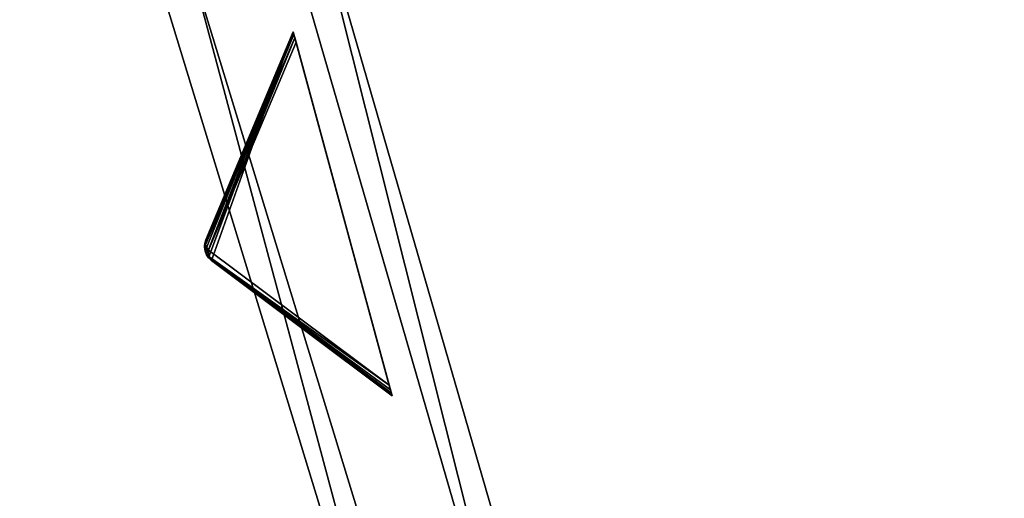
# Model space of a CAD drawing. Extents: x 0 to 712, y 0 to 712.
# Tile 9 of 256: x 2 to 58, y 250 to 277. Entities that reach past the tile are written whole.
import ezdxf

# ---------------------------------------------------------------- set-up
doc = ezdxf.new("R2010")
doc.units = 0
doc.header["$LTSCALE"] = 25.4
doc.layers.get('0').update_dxf_attribs({"color": 13, "linetype": 'CONTINUOUS'})

# ---------------------------------------------------------------- blocks, each defined once
blk = doc.blocks.new('GRUPUJ_12')
at = {"color": 0}
mesh = blk.add_polyface(dxfattribs=at)
corners = [(0, 334.731, 403.847), (1.997, 334.841, 403.847), (1.462, 391.844, 403.847), (7.718, 278.124, 403.847), (9.671, 278.553, 403.847), (24.417, 223.488, 403.847), (26.276, 224.224, 403.847), (49.663, 172.237, 403.847), (51.38, 173.263, 403.847), (82.804, 125.7, 403.847), (84.334, 126.988, 403.847), (122.98, 85.082, 403.847), (124.285, 86.599, 403.847), (145.389, 67.329, 403.847), (146.566, 68.945, 403.847), (169.152, 51.435, 403.847), (170.196, 53.141, 403.847), (220.124, 25.63, 403.847), (220.881, 27.482, 403.847), (274.575, 8.336, 403.847), (275.025, 10.285, 403.847), (331.094, 0, 403.847), (331.226, 1.996, 403.847), (388.22, 0.838, 403.847), (388.029, 2.829, 403.847), (443.963, 12.764, 403.847), (444.47, 10.83, 403.847), (497.579, 31.543, 403.847), (498.39, 29.714, 403.847), (547.489, 58.679, 403.847), (548.582, 57.004, 403.847), (592.399, 93.469, 403.847), (593.747, 91.992, 403.847), (631.147, 135.014, 403.847), (632.714, 133.772, 403.847), (662.728, 182.235, 403.847), (664.475, 181.261, 403.847), (686.326, 233.912, 403.847), (688.207, 233.23, 403.847), (701.329, 288.704, 403.847), (703.294, 288.333, 403.847), (707.348, 345.194, 403.847), (709.348, 345.143, 403.847), (3.451, 391.632, 403.847), (12.067, 447.982, 403.847), (13.996, 447.454, 403.847), (31.54, 501.693, 403.847), (33.36, 500.862, 403.847), (59.377, 551.584, 403.847), (61.039, 550.472, 403.847), (94.856, 596.363, 403.847), (96.318, 594.999, 403.847), (137.059, 634.872, 403.847), (138.283, 633.291, 403.847), (184.892, 666.112, 403.847), (185.847, 664.355, 403.847), (237.117, 689.274, 403.847), (237.778, 687.387, 403.847), (292.382, 703.759, 403.847), (292.732, 701.79, 403.847), (349.254, 709.192, 403.847), (349.284, 707.192, 403.847), (406.262, 705.431, 403.847), (405.97, 703.452, 403.847), (461.322, 690.668, 403.847), (461.927, 692.574, 403.847), (513.907, 669.17, 403.847), (514.81, 670.954, 403.847), (562.362, 639.515, 403.847), (563.54, 641.131, 403.847), (605.432, 602.471, 403.847), (606.854, 603.878, 403.847), (642.003, 558.999, 403.847), (643.632, 560.159, 403.847), (671.127, 510.222, 403.847), (672.921, 511.106, 403.847), (692.049, 457.406, 403.847), (693.962, 457.991, 403.847), (704.228, 401.918, 403.847), (706.21, 402.188, 403.847)]
mesh.append_faces([[corners[k] for k in face] for face in [(0, 1, 2), (1, 3, 4), (4, 5, 6), (6, 7, 8), (8, 9, 10), (10, 11, 12), (12, 13, 14), (14, 15, 16), (16, 17, 18), (18, 19, 20), (20, 21, 22), (22, 23, 24), (24, 23, 25), (25, 26, 27), (27, 28, 29), (29, 30, 31), (31, 32, 33), (33, 34, 35), (35, 36, 37), (37, 38, 39), (39, 40, 41), (2, 43, 44), (43, 2, 1), (44, 45, 46), (46, 47, 48), (48, 49, 50), (50, 51, 52), (52, 53, 54), (54, 55, 56), (56, 57, 58), (58, 59, 60), (60, 61, 62), (62, 64, 65), (65, 66, 67), (67, 68, 69), (69, 70, 71), (71, 72, 73), (73, 74, 75), (75, 76, 77), (77, 78, 79), (79, 41, 42)]], dxfattribs={"vtx0": -1, "vtx1": -1, "color": 0})
mesh.append_faces([[corners[k] for k in face] for face in [(1, 0, 3), (4, 3, 5), (6, 5, 7), (8, 7, 9), (10, 9, 11), (12, 11, 13), (14, 13, 15), (16, 15, 17), (18, 17, 19), (20, 19, 21), (22, 21, 23), (25, 23, 26), (27, 26, 28), (29, 28, 30), (31, 30, 32), (33, 32, 34), (35, 34, 36), (37, 36, 38), (39, 38, 40), (41, 40, 42), (44, 43, 45), (46, 45, 47), (48, 47, 49), (50, 49, 51), (52, 51, 53), (54, 53, 55), (56, 55, 57), (58, 57, 59), (60, 59, 61), (62, 61, 63), (62, 63, 64), (65, 64, 66), (67, 66, 68), (69, 68, 70), (71, 70, 72), (73, 72, 74), (75, 74, 76), (77, 76, 78), (79, 78, 41)]], dxfattribs={"vtx0": -1, "vtx2": -1, "color": 0})
mesh = blk.add_polyface(dxfattribs=at)
corners = [(1.462, 391.844, 383.847), (3.451, 391.632, 383.847), (1.997, 334.841, 383.847), (12.067, 447.982, 383.847), (13.996, 447.454, 383.847), (31.54, 501.693, 383.847), (33.36, 500.862, 383.847), (59.377, 551.584, 383.847), (61.039, 550.472, 383.847), (94.856, 596.363, 383.847), (96.318, 594.999, 383.847), (137.059, 634.872, 383.847), (138.283, 633.291, 383.847), (184.892, 666.112, 383.847), (185.847, 664.355, 383.847), (237.117, 689.274, 383.847), (237.778, 687.387, 383.847), (292.382, 703.759, 383.847), (292.732, 701.79, 383.847), (349.254, 709.192, 383.847), (349.284, 707.192, 383.847), (406.262, 705.431, 383.847), (405.97, 703.452, 383.847), (461.322, 690.668, 383.847), (461.927, 692.574, 383.847), (513.907, 669.17, 383.847), (514.81, 670.954, 383.847), (562.362, 639.515, 383.847), (563.54, 641.131, 383.847), (605.432, 602.471, 383.847), (606.854, 603.878, 383.847), (642.003, 558.999, 383.847), (643.632, 560.159, 383.847), (671.127, 510.222, 383.847), (672.921, 511.106, 383.847), (692.049, 457.406, 383.847), (693.962, 457.991, 383.847), (704.228, 401.918, 383.847), (706.21, 402.188, 383.847), (707.348, 345.194, 383.847), (709.348, 345.143, 383.847), (0, 334.731, 383.847), (7.718, 278.124, 383.847), (9.671, 278.553, 383.847), (24.417, 223.488, 383.847), (26.276, 224.224, 383.847), (49.663, 172.237, 383.847), (51.38, 173.263, 383.847), (82.804, 125.7, 383.847), (84.334, 126.988, 383.847), (122.98, 85.082, 383.847), (124.285, 86.599, 383.847), (145.389, 67.329, 383.847), (146.566, 68.945, 383.847), (169.152, 51.435, 383.847), (170.196, 53.141, 383.847), (220.124, 25.63, 383.847), (220.881, 27.482, 383.847), (274.575, 8.336, 383.847), (275.025, 10.285, 383.847), (331.094, 0, 383.847), (331.226, 1.996, 383.847), (388.22, 0.838, 383.847), (388.029, 2.829, 383.847), (443.963, 12.764, 383.847), (444.47, 10.83, 383.847), (497.579, 31.543, 383.847), (498.39, 29.714, 383.847), (547.489, 58.679, 383.847), (548.582, 57.004, 383.847), (592.399, 93.469, 383.847), (593.747, 91.992, 383.847), (631.147, 135.014, 383.847), (632.714, 133.772, 383.847), (662.728, 182.235, 383.847), (664.475, 181.261, 383.847), (686.326, 233.912, 383.847), (688.207, 233.23, 383.847), (701.329, 288.704, 383.847), (703.294, 288.333, 383.847)]
mesh.append_faces([[corners[k] for k in face] for face in [(1, 3, 4), (4, 5, 6), (6, 7, 8), (8, 9, 10), (10, 11, 12), (12, 13, 14), (14, 15, 16), (16, 17, 18), (18, 19, 20), (20, 21, 22), (22, 21, 23), (23, 24, 25), (25, 26, 27), (27, 28, 29), (29, 30, 31), (31, 32, 33), (33, 34, 35), (35, 36, 37), (37, 38, 39), (41, 2, 42), (42, 43, 44), (44, 45, 46), (46, 47, 48), (48, 49, 50), (50, 51, 52), (52, 53, 54), (54, 55, 56), (56, 57, 58), (58, 59, 60), (60, 61, 62), (62, 64, 65), (65, 66, 67), (67, 68, 69), (69, 70, 71), (71, 72, 73), (73, 74, 75), (75, 76, 77), (77, 78, 79), (79, 39, 40)]], dxfattribs={"vtx0": -1, "vtx1": -1, "color": 0})
mesh.append_faces([[corners[k] for k in face] for face in [(0, 1, 2), (1, 0, 3), (4, 3, 5), (6, 5, 7), (8, 7, 9), (10, 9, 11), (12, 11, 13), (14, 13, 15), (16, 15, 17), (18, 17, 19), (20, 19, 21), (23, 21, 24), (25, 24, 26), (27, 26, 28), (29, 28, 30), (31, 30, 32), (33, 32, 34), (35, 34, 36), (37, 36, 38), (39, 38, 40), (2, 41, 0), (42, 2, 43), (44, 43, 45), (46, 45, 47), (48, 47, 49), (50, 49, 51), (52, 51, 53), (54, 53, 55), (56, 55, 57), (58, 57, 59), (60, 59, 61), (62, 61, 63), (62, 63, 64), (65, 64, 66), (67, 66, 68), (69, 68, 70), (71, 70, 72), (73, 72, 74), (75, 74, 76), (77, 76, 78), (79, 78, 39)]], dxfattribs={"vtx0": -1, "vtx2": -1, "color": 0})
mesh = blk.add_polyface(dxfattribs=at)
corners = [(13.987, 284.721, 390.847), (9.244, 340.318, 390.847), (7.246, 340.238, 390.847), (15.946, 285.121, 390.847), (29.546, 231.005, 390.847), (31.416, 231.714, 390.847), (53.52, 180.48, 390.847), (55.252, 181.48, 390.847), (85.289, 134.455, 390.847), (86.838, 135.72, 390.847), (124.029, 94.122, 390.847), (125.355, 95.62, 390.847), (168.737, 60.526, 390.847), (169.806, 62.217, 390.847), (218.256, 34.537, 390.847), (219.04, 36.377, 390.847), (271.302, 16.828, 390.847), (271.781, 18.77, 390.847), (326.502, 7.857, 390.847), (326.663, 9.85, 390.847), (354.464, 6.73, 390.847), (354.464, 8.73, 390.847), (382.426, 7.857, 390.847), (382.265, 9.85, 390.847), (437.148, 18.77, 390.847), (437.626, 16.828, 390.847), (489.889, 36.377, 390.847), (490.672, 34.537, 390.847), (539.122, 62.217, 390.847), (540.191, 60.526, 390.847), (583.573, 95.62, 390.847), (584.899, 94.122, 390.847), (622.09, 135.72, 390.847), (623.639, 134.455, 390.847), (653.676, 181.48, 390.847), (655.408, 180.48, 390.847), (677.512, 231.714, 390.847), (679.382, 231.005, 390.847), (692.982, 285.121, 390.847), (694.941, 284.721, 390.847), (699.684, 340.318, 390.847), (701.682, 340.238, 390.847), (9.498, 396.116, 390.847), (11.483, 395.875, 390.847), (20.684, 450.911, 390.847), (22.605, 450.354, 390.847), (40.515, 503.201, 390.847), (42.322, 502.343, 390.847), (68.477, 551.632, 390.847), (70.123, 550.496, 390.847), (103.846, 594.952, 390.847), (105.289, 593.566, 390.847), (145.706, 632.036, 390.847), (146.908, 630.437, 390.847), (192.973, 661.926, 390.847), (193.902, 660.155, 390.847), (244.422, 683.846, 390.847), (245.055, 681.949, 390.847), (298.721, 697.23, 390.847), (299.042, 695.256, 390.847), (354.464, 701.73, 390.847), (354.464, 699.73, 390.847), (409.886, 695.256, 390.847), (410.207, 697.23, 390.847), (463.873, 681.949, 390.847), (464.506, 683.846, 390.847), (515.026, 660.155, 390.847), (515.955, 661.926, 390.847), (562.021, 630.437, 390.847), (563.222, 632.036, 390.847), (603.64, 593.566, 390.847), (605.082, 594.952, 390.847), (638.805, 550.496, 390.847), (640.451, 551.632, 390.847), (666.606, 502.343, 390.847), (668.413, 503.201, 390.847), (686.323, 450.354, 390.847), (688.244, 450.911, 390.847), (697.445, 395.875, 390.847), (699.43, 396.116, 390.847)]
mesh.append_faces([[corners[k] for k in face] for face in [(0, 1, 2), (1, 0, 3), (3, 4, 5), (5, 6, 7), (7, 8, 9), (9, 10, 11), (11, 12, 13), (13, 14, 15), (15, 16, 17), (17, 18, 19), (19, 20, 21), (21, 22, 23), (23, 22, 24), (24, 25, 26), (26, 27, 28), (28, 29, 30), (30, 31, 32), (32, 33, 34), (34, 35, 36), (36, 37, 38), (38, 39, 40), (42, 43, 44), (44, 45, 46), (46, 47, 48), (48, 49, 50), (50, 51, 52), (52, 53, 54), (54, 55, 56), (56, 57, 58), (58, 59, 60), (60, 62, 63), (63, 64, 65), (65, 66, 67), (67, 68, 69), (69, 70, 71), (71, 72, 73), (73, 74, 75), (75, 76, 77), (77, 78, 79), (79, 40, 41)]], dxfattribs={"vtx0": -1, "vtx1": -1, "color": 0})
mesh.append_faces([[corners[k] for k in face] for face in [(3, 0, 4), (5, 4, 6), (7, 6, 8), (9, 8, 10), (11, 10, 12), (13, 12, 14), (15, 14, 16), (17, 16, 18), (19, 18, 20), (21, 20, 22), (24, 22, 25), (26, 25, 27), (28, 27, 29), (30, 29, 31), (32, 31, 33), (34, 33, 35), (36, 35, 37), (38, 37, 39), (40, 39, 41), (1, 42, 2), (42, 1, 43), (44, 43, 45), (46, 45, 47), (48, 47, 49), (50, 49, 51), (52, 51, 53), (54, 53, 55), (56, 55, 57), (58, 57, 59), (60, 59, 61), (60, 61, 62), (63, 62, 64), (65, 64, 66), (67, 66, 68), (69, 68, 70), (71, 70, 72), (73, 72, 74), (75, 74, 76), (77, 76, 78), (79, 78, 40)]], dxfattribs={"vtx0": -1, "vtx2": -1, "color": 0})
mesh = blk.add_polyface(dxfattribs=at)
corners = [(9.498, 396.116, 383.847), (9.244, 340.318, 383.847), (7.246, 340.238, 383.847), (11.483, 395.875, 383.847), (20.684, 450.911, 383.847), (22.605, 450.354, 383.847), (40.515, 503.201, 383.847), (42.322, 502.343, 383.847), (68.477, 551.632, 383.847), (70.123, 550.496, 383.847), (103.846, 594.952, 383.847), (105.289, 593.566, 383.847), (145.706, 632.036, 383.847), (146.908, 630.437, 383.847), (192.973, 661.926, 383.847), (193.902, 660.155, 383.847), (244.422, 683.846, 383.847), (245.055, 681.949, 383.847), (298.721, 697.23, 383.847), (299.042, 695.256, 383.847), (354.464, 701.73, 383.847), (354.464, 699.73, 383.847), (410.207, 697.23, 383.847), (409.886, 695.256, 383.847), (463.873, 681.949, 383.847), (464.506, 683.846, 383.847), (515.026, 660.155, 383.847), (515.955, 661.926, 383.847), (562.021, 630.437, 383.847), (563.222, 632.036, 383.847), (603.64, 593.566, 383.847), (605.082, 594.952, 383.847), (638.805, 550.496, 383.847), (640.451, 551.632, 383.847), (666.606, 502.343, 383.847), (668.413, 503.201, 383.847), (686.323, 450.354, 383.847), (688.244, 450.911, 383.847), (697.445, 395.875, 383.847), (699.43, 396.116, 383.847), (699.684, 340.318, 383.847), (701.682, 340.238, 383.847), (13.987, 284.721, 383.847), (15.946, 285.121, 383.847), (29.546, 231.005, 383.847), (31.416, 231.714, 383.847), (53.52, 180.48, 383.847), (55.252, 181.48, 383.847), (85.289, 134.455, 383.847), (86.838, 135.72, 383.847), (124.029, 94.122, 383.847), (125.355, 95.62, 383.847), (168.737, 60.526, 383.847), (169.806, 62.217, 383.847), (218.256, 34.537, 383.847), (219.04, 36.377, 383.847), (271.302, 16.828, 383.847), (271.781, 18.77, 383.847), (326.502, 7.857, 383.847), (326.663, 9.85, 383.847), (354.464, 6.73, 383.847), (354.464, 8.73, 383.847), (382.265, 9.85, 383.847), (382.426, 7.857, 383.847), (437.148, 18.77, 383.847), (437.626, 16.828, 383.847), (489.889, 36.377, 383.847), (490.672, 34.537, 383.847), (539.122, 62.217, 383.847), (540.191, 60.526, 383.847), (583.573, 95.62, 383.847), (584.899, 94.122, 383.847), (622.09, 135.72, 383.847), (623.639, 134.455, 383.847), (653.676, 181.48, 383.847), (655.408, 180.48, 383.847), (677.512, 231.714, 383.847), (679.382, 231.005, 383.847), (692.982, 285.121, 383.847), (694.941, 284.721, 383.847)]
mesh.append_faces([[corners[k] for k in face] for face in [(0, 1, 2), (1, 0, 3), (3, 4, 5), (5, 6, 7), (7, 8, 9), (9, 10, 11), (11, 12, 13), (13, 14, 15), (15, 16, 17), (17, 18, 19), (19, 20, 21), (21, 22, 23), (23, 22, 24), (24, 25, 26), (26, 27, 28), (28, 29, 30), (30, 31, 32), (32, 33, 34), (34, 35, 36), (36, 37, 38), (38, 39, 40), (42, 43, 44), (44, 45, 46), (46, 47, 48), (48, 49, 50), (50, 51, 52), (52, 53, 54), (54, 55, 56), (56, 57, 58), (58, 59, 60), (60, 62, 63), (63, 64, 65), (65, 66, 67), (67, 68, 69), (69, 70, 71), (71, 72, 73), (73, 74, 75), (75, 76, 77), (77, 78, 79), (79, 40, 41)]], dxfattribs={"vtx0": -1, "vtx1": -1, "color": 0})
mesh.append_faces([[corners[k] for k in face] for face in [(3, 0, 4), (5, 4, 6), (7, 6, 8), (9, 8, 10), (11, 10, 12), (13, 12, 14), (15, 14, 16), (17, 16, 18), (19, 18, 20), (21, 20, 22), (24, 22, 25), (26, 25, 27), (28, 27, 29), (30, 29, 31), (32, 31, 33), (34, 33, 35), (36, 35, 37), (38, 37, 39), (40, 39, 41), (1, 42, 2), (42, 1, 43), (44, 43, 45), (46, 45, 47), (48, 47, 49), (50, 49, 51), (52, 51, 53), (54, 53, 55), (56, 55, 57), (58, 57, 59), (60, 59, 61), (60, 61, 62), (63, 62, 64), (65, 64, 66), (67, 66, 68), (69, 68, 70), (71, 70, 72), (73, 72, 74), (75, 74, 76), (77, 76, 78), (79, 78, 40)]], dxfattribs={"vtx0": -1, "vtx2": -1, "color": 0})
mesh = blk.add_polyface(dxfattribs=at)
corners = [(13.987, 284.721, 390.847), (29.546, 231.005, 383.847), (29.546, 231.005, 390.847), (13.987, 284.721, 383.847)]
mesh.append_faces([[corners[k] for k in face] for face in [(0, 1, 2), (1, 0, 3)]], dxfattribs={"vtx0": -1, "color": 0})
mesh = blk.add_polyface(dxfattribs=at)
corners = [(15.946, 285.121, 383.847), (31.416, 231.714, 390.847), (31.416, 231.714, 383.847), (15.946, 285.121, 390.847)]
mesh.append_faces([[corners[k] for k in face] for face in [(0, 1, 2), (1, 0, 3)]], dxfattribs={"vtx0": -1, "color": 0})
mesh = blk.add_polyface(dxfattribs=at)
corners = [(9.671, 278.553, 383.847), (26.276, 224.224, 403.847), (26.276, 224.224, 383.847), (9.671, 278.553, 403.847)]
mesh.append_faces([[corners[k] for k in face] for face in [(0, 1, 2), (1, 0, 3)]], dxfattribs={"vtx0": -1, "color": 0})
mesh = blk.add_polyface(dxfattribs=at)
corners = [(7.718, 278.124, 403.847), (24.417, 223.488, 383.847), (24.417, 223.488, 403.847), (7.718, 278.124, 383.847)]
mesh.append_faces([[corners[k] for k in face] for face in [(0, 1, 2), (1, 0, 3)]], dxfattribs={"vtx0": -1, "color": 0})
blk = doc.blocks.new('GRUPUJ_9')
at = {"color": 254}
mesh = blk.add_polyface(dxfattribs=at)
corners = [(17.143, 276.272, 395), (12.481, 263.229, 384.866), (22.779, 255.524, 395), (12.32, 263.38, 384.717), (12.196, 263.562, 384.625), (12.115, 263.767, 384.594), (12.081, 263.985, 384.625), (12.096, 264.206, 384.717), (12.159, 264.417, 384.866)]
mesh.append_faces([[corners[k] for k in face] for face in [(0, 1, 2), (7, 0, 8)]], dxfattribs={"vtx0": -1, "color": 254})
mesh.append_faces([[corners[k] for k in face] for face in [(1, 0, 3), (3, 0, 4), (4, 0, 5), (5, 0, 6), (6, 0, 7)]], dxfattribs={"vtx0": -1, "vtx1": -1, "color": 254})
mesh = blk.add_polyface(dxfattribs=at)
corners = [(17.143, 276.272, 245.616), (12.146, 264.132, 255.41), (12.159, 264.417, 255.75)]
mesh.append_faces([[corners[k] for k in face] for face in [(0, 1, 2)]], dxfattribs={"color": 254})
mesh = blk.add_polyface(dxfattribs=at)
corners = [(17.143, 276.272, 245.616), (17.154, 276.233, 245.357), (12.146, 264.132, 255.41)]
mesh.append_faces([[corners[k] for k in face] for face in [(0, 1, 2)]], dxfattribs={"color": 254})
mesh = blk.add_polyface(dxfattribs=at)
corners = [(17.143, 276.272, 395), (12.159, 264.417, 255.75), (12.159, 264.417, 384.866), (17.143, 276.272, 245.616)]
mesh.append_faces([[corners[k] for k in face] for face in [(0, 1, 2), (1, 0, 3)]], dxfattribs={"vtx0": -1, "color": 254})
mesh = blk.add_polyface(dxfattribs=at)
corners = [(22.768, 255.564, 245.357), (22.779, 255.524, 395), (22.779, 255.524, 245.616), (17.143, 276.272, 395), (22.736, 255.68, 245.162), (22.685, 255.868, 245.041), (22.617, 256.118, 245), (17.305, 275.678, 245), (17.237, 275.928, 245.041), (17.186, 276.116, 245.162), (17.154, 276.233, 245.357), (17.143, 276.272, 245.616)]
mesh.append_faces([[corners[k] for k in face] for face in [(0, 1, 2), (3, 10, 11)]], dxfattribs={"vtx0": -1, "color": 254})
mesh.append_faces([[corners[k] for k in face] for face in [(1, 0, 3)]], dxfattribs={"vtx0": -1, "vtx1": -1, "color": 254})
mesh.append_faces([[corners[k] for k in face] for face in [(3, 0, 4), (3, 4, 5), (3, 5, 6), (3, 6, 7), (3, 7, 8), (3, 8, 9), (3, 9, 10)]], dxfattribs={"vtx0": -1, "vtx2": -1, "color": 254})
mesh = blk.add_polyface(dxfattribs=at)
corners = [(17.154, 276.233, 245.357), (17.186, 276.116, 245.162), (12.146, 264.132, 255.41)]
mesh.append_faces([[corners[k] for k in face] for face in [(0, 1, 2)]], dxfattribs={"color": 254})
mesh = blk.add_polyface(dxfattribs=at)
corners = [(17.186, 276.116, 245.162), (17.237, 275.928, 245.041), (12.146, 264.132, 255.41)]
mesh.append_faces([[corners[k] for k in face] for face in [(0, 1, 2)]], dxfattribs={"color": 254})
mesh = blk.add_polyface(dxfattribs=at)
corners = [(17.237, 275.928, 245.041), (12.32, 263.823, 255.134), (12.146, 264.132, 255.41)]
mesh.append_faces([[corners[k] for k in face] for face in [(0, 1, 2)]], dxfattribs={"color": 254})
mesh = blk.add_polyface(dxfattribs=at)
corners = [(17.237, 275.928, 245.041), (17.305, 275.678, 245), (12.32, 263.823, 255.134)]
mesh.append_faces([[corners[k] for k in face] for face in [(0, 1, 2)]], dxfattribs={"color": 254})
mesh = blk.add_polyface(dxfattribs=at)
corners = [(17.305, 275.678, 245), (22.617, 256.118, 245), (12.32, 263.823, 255.134)]
mesh.append_faces([[corners[k] for k in face] for face in [(0, 1, 2)]], dxfattribs={"color": 254})
mesh = blk.add_polyface(dxfattribs=at)
corners = [(12.159, 264.417, 255.75), (12.113, 263.965, 255.507), (12.081, 264.06, 255.75)]
mesh.append_faces([[corners[k] for k in face] for face in [(0, 1, 2)]], dxfattribs={"color": 254})
mesh = blk.add_polyface(dxfattribs=at)
corners = [(12.159, 264.417, 255.75), (12.081, 264.06, 255.75), (12.096, 264.206, 384.717)]
mesh.append_faces([[corners[k] for k in face] for face in [(0, 1, 2)]], dxfattribs={"color": 254})
mesh = blk.add_polyface(dxfattribs=at)
corners = [(12.096, 264.206, 384.717), (12.081, 264.06, 255.75), (12.081, 263.985, 384.625)]
mesh.append_faces([[corners[k] for k in face] for face in [(0, 1, 2)]], dxfattribs={"color": 254})
mesh = blk.add_polyface(dxfattribs=at)
corners = [(12.081, 264.06, 255.75), (12.113, 263.965, 255.507), (12.081, 263.985, 255.75)]
mesh.append_faces([[corners[k] for k in face] for face in [(0, 1, 2)]], dxfattribs={"color": 254})
mesh = blk.add_polyface(dxfattribs=at)
corners = [(12.081, 264.06, 255.75), (12.081, 263.985, 255.75), (12.081, 263.985, 384.625)]
mesh.append_faces([[corners[k] for k in face] for face in [(0, 1, 2)]], dxfattribs={"color": 254})
mesh = blk.add_polyface(dxfattribs=at)
corners = [(12.081, 263.985, 255.75), (12.113, 263.965, 255.507), (12.196, 263.562, 255.75)]
mesh.append_faces([[corners[k] for k in face] for face in [(0, 1, 2)]], dxfattribs={"color": 254})
mesh = blk.add_polyface(dxfattribs=at)
corners = [(12.081, 263.985, 255.75), (12.115, 263.767, 384.594), (12.081, 263.985, 384.625)]
mesh.append_faces([[corners[k] for k in face] for face in [(0, 1, 2)]], dxfattribs={"color": 254})
mesh = blk.add_polyface(dxfattribs=at)
corners = [(12.081, 263.985, 255.75), (12.196, 263.562, 255.75), (12.196, 263.562, 384.625)]
mesh.append_faces([[corners[k] for k in face] for face in [(0, 1, 2)]], dxfattribs={"color": 254})
mesh = blk.add_polyface(dxfattribs=at)
corners = [(12.081, 263.985, 255.75), (12.196, 263.562, 384.625), (12.115, 263.767, 384.594)]
mesh.append_faces([[corners[k] for k in face] for face in [(0, 1, 2)]], dxfattribs={"color": 254})
mesh = blk.add_polyface(dxfattribs=at)
corners = [(12.159, 264.417, 255.75), (12.096, 264.206, 384.717), (12.159, 264.417, 384.866)]
mesh.append_faces([[corners[k] for k in face] for face in [(0, 1, 2)]], dxfattribs={"color": 254})
mesh = blk.add_polyface(dxfattribs=at)
corners = [(12.159, 264.417, 255.75), (12.146, 264.132, 255.41), (12.113, 263.965, 255.507)]
mesh.append_faces([[corners[k] for k in face] for face in [(0, 1, 2)]], dxfattribs={"color": 254})
mesh = blk.add_polyface(dxfattribs=at)
corners = [(12.146, 264.132, 255.41), (12.32, 263.823, 255.134), (12.113, 263.965, 255.507)]
mesh.append_faces([[corners[k] for k in face] for face in [(0, 1, 2)]], dxfattribs={"color": 254})
mesh = blk.add_polyface(dxfattribs=at)
corners = [(12.113, 263.965, 255.507), (12.137, 263.773, 255.541), (12.196, 263.562, 255.75)]
mesh.append_faces([[corners[k] for k in face] for face in [(0, 1, 2)]], dxfattribs={"color": 254})
mesh = blk.add_polyface(dxfattribs=at)
corners = [(12.113, 263.965, 255.507), (12.32, 263.823, 255.134), (12.137, 263.773, 255.541)]
mesh.append_faces([[corners[k] for k in face] for face in [(0, 1, 2)]], dxfattribs={"color": 254})
mesh = blk.add_polyface(dxfattribs=at)
corners = [(12.32, 263.823, 255.134), (12.213, 263.596, 255.507), (12.137, 263.773, 255.541)]
mesh.append_faces([[corners[k] for k in face] for face in [(0, 1, 2)]], dxfattribs={"color": 254})
mesh = blk.add_polyface(dxfattribs=at)
corners = [(12.137, 263.773, 255.541), (12.213, 263.596, 255.507), (12.196, 263.562, 255.75)]
mesh.append_faces([[corners[k] for k in face] for face in [(0, 1, 2)]], dxfattribs={"color": 254})
mesh = blk.add_polyface(dxfattribs=at)
corners = [(12.213, 263.596, 255.507), (12.234, 263.497, 255.75), (12.196, 263.562, 255.75)]
mesh.append_faces([[corners[k] for k in face] for face in [(0, 1, 2)]], dxfattribs={"color": 254})
mesh = blk.add_polyface(dxfattribs=at)
corners = [(12.481, 263.229, 384.866), (12.32, 263.38, 384.717), (12.196, 263.562, 255.75)]
mesh.append_faces([[corners[k] for k in face] for face in [(0, 1, 2)]], dxfattribs={"color": 254})
mesh = blk.add_polyface(dxfattribs=at)
corners = [(12.196, 263.562, 255.75), (12.32, 263.38, 384.717), (12.196, 263.562, 384.625)]
mesh.append_faces([[corners[k] for k in face] for face in [(0, 1, 2)]], dxfattribs={"color": 254})
mesh = blk.add_polyface(dxfattribs=at)
corners = [(12.196, 263.562, 255.75), (12.234, 263.497, 255.75), (12.481, 263.229, 384.866)]
mesh.append_faces([[corners[k] for k in face] for face in [(0, 1, 2)]], dxfattribs={"color": 254})
mesh = blk.add_polyface(dxfattribs=at)
corners = [(12.32, 263.823, 255.134), (12.326, 263.468, 255.41), (12.213, 263.596, 255.507)]
mesh.append_faces([[corners[k] for k in face] for face in [(0, 1, 2)]], dxfattribs={"color": 254})
mesh = blk.add_polyface(dxfattribs=at)
corners = [(12.213, 263.596, 255.507), (12.326, 263.468, 255.41), (12.234, 263.497, 255.75)]
mesh.append_faces([[corners[k] for k in face] for face in [(0, 1, 2)]], dxfattribs={"color": 254})
mesh = blk.add_polyface(dxfattribs=at)
corners = [(12.234, 263.497, 255.75), (12.326, 263.468, 255.41), (12.481, 263.229, 255.75)]
mesh.append_faces([[corners[k] for k in face] for face in [(0, 1, 2)]], dxfattribs={"color": 254})
mesh = blk.add_polyface(dxfattribs=at)
corners = [(12.234, 263.497, 255.75), (12.481, 263.229, 255.75), (12.481, 263.229, 384.866)]
mesh.append_faces([[corners[k] for k in face] for face in [(0, 1, 2)]], dxfattribs={"color": 254})
mesh = blk.add_polyface(dxfattribs=at)
corners = [(12.32, 263.823, 255.134), (22.617, 256.118, 245), (12.326, 263.468, 255.41)]
mesh.append_faces([[corners[k] for k in face] for face in [(0, 1, 2)]], dxfattribs={"color": 254})
mesh = blk.add_polyface(dxfattribs=at)
corners = [(12.326, 263.468, 255.41), (22.685, 255.868, 245.041), (22.736, 255.68, 245.162)]
mesh.append_faces([[corners[k] for k in face] for face in [(0, 1, 2)]], dxfattribs={"color": 254})
mesh = blk.add_polyface(dxfattribs=at)
corners = [(12.481, 263.229, 255.75), (12.326, 263.468, 255.41), (22.768, 255.564, 245.357)]
mesh.append_faces([[corners[k] for k in face] for face in [(0, 1, 2)]], dxfattribs={"color": 254})
mesh = blk.add_polyface(dxfattribs=at)
corners = [(12.326, 263.468, 255.41), (22.736, 255.68, 245.162), (22.768, 255.564, 245.357)]
mesh.append_faces([[corners[k] for k in face] for face in [(0, 1, 2)]], dxfattribs={"color": 254})
mesh = blk.add_polyface(dxfattribs=at)
corners = [(12.326, 263.468, 255.41), (22.617, 256.118, 245), (22.685, 255.868, 245.041)]
mesh.append_faces([[corners[k] for k in face] for face in [(0, 1, 2)]], dxfattribs={"color": 254})
mesh = blk.add_polyface(dxfattribs=at)
corners = [(12.481, 263.229, 255.75), (22.768, 255.564, 245.357), (22.779, 255.524, 245.616)]
mesh.append_faces([[corners[k] for k in face] for face in [(0, 1, 2)]], dxfattribs={"color": 254})
mesh = blk.add_polyface(dxfattribs=at)
corners = [(22.779, 255.524, 395), (12.481, 263.229, 255.75), (22.779, 255.524, 245.616), (12.481, 263.229, 384.866)]
mesh.append_faces([[corners[k] for k in face] for face in [(0, 1, 2), (1, 0, 3)]], dxfattribs={"vtx0": -1, "color": 254})
blk = doc.blocks.new('CRISTAL-L-7631-7630_STL')
at = {"color": 0}
blk.add_blockref('GRUPUJ_9', (144.99, -356.06, 144.219), dxfattribs=at)
at = {"color": 8}
blk.add_blockref('GRUPUJ_12', (146.534, -354.23, 165.372), dxfattribs=at)
blk = doc.blocks.new('GRUPUJ_11')
at = {"color": 0}
blk.add_blockref('CRISTAL-L-7631-7630_STL', (-144.99, 356.06, -7.219), dxfattribs=at)

msp = doc.modelspace()

# ---------------------------------------------------------------- block references
at = {"color": 0}
msp.add_blockref('GRUPUJ_11', (0, 0), dxfattribs=at)

doc.saveas('drawing.dxf')
